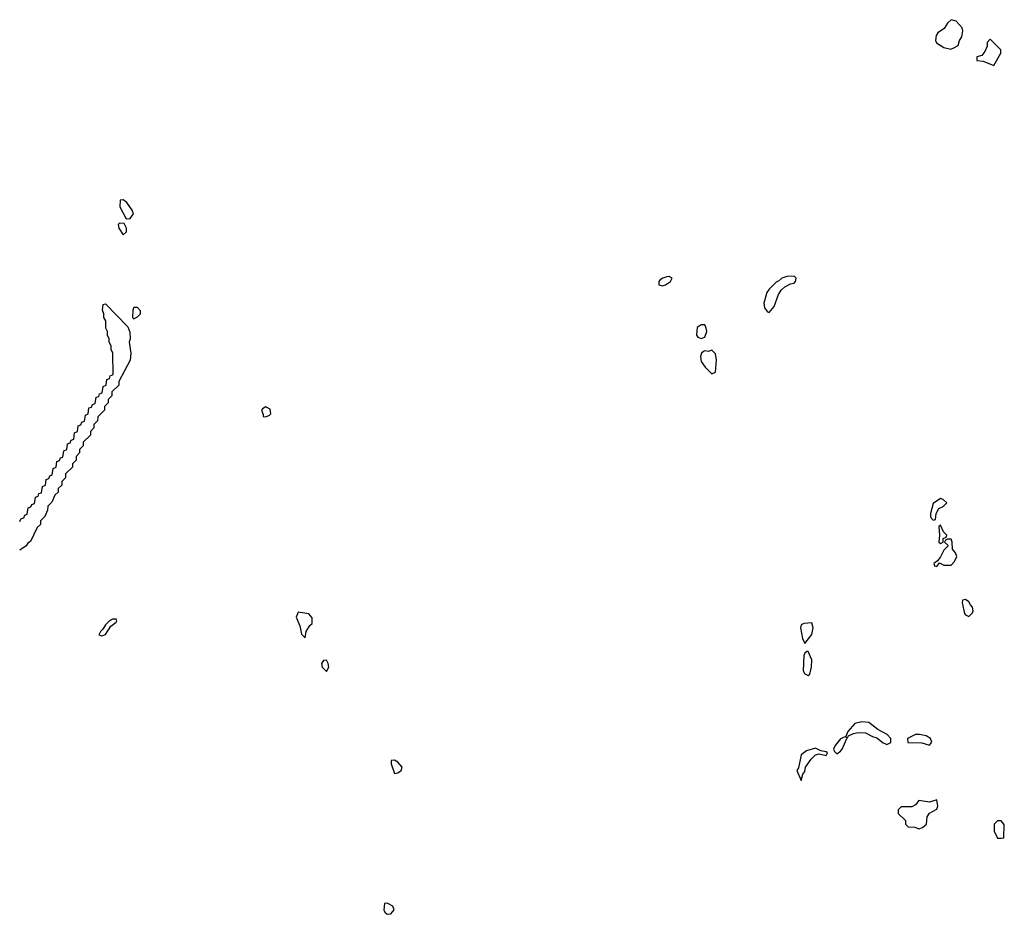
# Model space of a CAD drawing. Header units: inches. Extents: x 2789275 to 2951659, y 860290 to 1033804.
# Tile 230 of 256: x 2940250 to 2945768, y 919045 to 924058. Entities that reach past the tile are written whole.
import ezdxf

# ---------------------------------------------------------------- set-up
doc = ezdxf.new("R2010")
doc.units = ezdxf.units.IN
doc.header["$MEASUREMENT"] = 0
doc.layers.add('C9941', color=7, linetype='Continuous')
doc.layers.add('C9942', color=7, linetype='Continuous')

msp = doc.modelspace()

# ---------------------------------------------------------------- linework, layer by layer
at = {"layer": 'C9941', "color": 2, "elevation": 2}
for points in [[(2944710, 919975.3), (2944659.8, 919960.2), (2944630, 919938), (2944614.8, 919865.2), (2944604.7, 919850), (2944630, 919794), (2944639, 919830), (2944650, 919844.7), (2944654.5, 919870), (2944685.1, 919914.9), (2944710, 919938), (2944730, 919944.7), (2944770, 919934), (2944778, 919950), (2944770, 919955.3), (2944740.4, 919960.4)], [(2942350, 919908.7), (2942332.7, 919907.3), (2942331.6, 919888.4), (2942350, 919834), (2942370, 919838), (2942388.9, 919851.1), (2942393.2, 919870), (2942370, 919897.2)], [(2945390, 919686), (2945350, 919673.2), (2945290, 919682), (2945270, 919658), (2945250, 919646), (2945190, 919646), (2945174, 919630), (2945174, 919610), (2945214, 919570), (2945214, 919550), (2945230, 919534), (2945267.3, 919532.7), (2945290, 919524), (2945310, 919531), (2945332, 919550), (2945336, 919590), (2945350, 919611.3), (2945390, 919634), (2945395.3, 919650)], [(2945750, 919568), (2945730, 919568), (2945712, 919550), (2945711.3, 919510), (2945730, 919472), (2945750, 919472), (2945766, 919474), (2945768.4, 919548.4)], [(2942310, 919108), (2942294, 919106), (2942291.3, 919070), (2942296.9, 919056.9), (2942310, 919044.7), (2942330, 919046.8), (2942348.7, 919070), (2942342, 919090)]]:
    msp.add_lwpolyline(points, close=True, dxfattribs=at)
for points in [[(2944828.5, 920000), (2944821, 919990), (2944811.3, 919970), (2944816.9, 919956.9), (2944830, 919944.7), (2944850, 919958), (2944859, 919970), (2944872.5, 920000)], [(2945102, 920000), (2945110, 919996), (2945118.3, 920000)], [(2945324.9, 920000), (2945350, 919992), (2945355.3, 920000)]]:
    msp.add_lwpolyline(points, dxfattribs=at)
at = {"layer": 'C9942', "color": 2, "elevation": 2}
for points in [[(2945470, 924058), (2945450, 924038), (2945431.3, 924008.7), (2945395.9, 923984.1), (2945386, 923970), (2945382, 923942), (2945387.5, 923927.5), (2945430, 923902.8), (2945468, 923892), (2945490, 923902), (2945510, 923914), (2945518, 923942), (2945530, 923962), (2945536.5, 923996.5), (2945532.5, 924012.5), (2945498, 924050)], [(2945690, 923948), (2945672, 923930), (2945672, 923910), (2945659.8, 923880.2), (2945642, 923858), (2945614, 923850), (2945614, 923830), (2945650, 923826), (2945710, 923802), (2945748.7, 923870), (2945748.4, 923888.4)], [(2940830, 923048), (2940814, 923046), (2940812, 923010), (2940845.4, 922945.4), (2940850, 922942), (2940870, 922944.7), (2940888.7, 922970), (2940881.2, 922990), (2940850, 923034)], [(2940810, 922918), (2940802, 922910), (2940806, 922890), (2940830, 922852), (2940848, 922870), (2940848.7, 922890), (2940835.3, 922915.3)], [(2944590, 922621.2), (2944550, 922619.3), (2944522, 922610), (2944505.4, 922594.6), (2944490, 922588), (2944450, 922548), (2944438, 922530), (2944421, 922470), (2944423.5, 922443.5), (2944441, 922421), (2944450, 922418), (2944479, 922450), (2944502, 922518), (2944518, 922542), (2944539, 922561), (2944570, 922578), (2944590, 922582), (2944598, 922590), (2944601.2, 922610)], [(2943890, 922618), (2943876.4, 922616.4), (2943854, 922610), (2943839.6, 922600.4), (2943832, 922590), (2943832.7, 922572.7), (2943850, 922566), (2943870, 922572), (2943898, 922590), (2943906, 922610)], [(2940910, 922446), (2940890, 922446), (2940884.7, 922430), (2940882, 922390), (2940890, 922382), (2940910, 922392), (2940928, 922410), (2940927.3, 922427.3)], [(2944070, 922348.7), (2944047.7, 922332.3), (2944042.8, 922290), (2944050, 922278), (2944070, 922271), (2944090, 922278), (2944101.2, 922310), (2944097.2, 922330), (2944090, 922348)], [(2944130, 922206), (2944110, 922198), (2944090, 922202), (2944082, 922198), (2944072, 922190), (2944066, 922170), (2944070, 922142), (2944091.6, 922111.6), (2944130, 922074), (2944150, 922082), (2944155.3, 922150), (2944150, 922186)], [(2941630, 921888), (2941610, 921878), (2941604.7, 921870), (2941614, 921846), (2941614, 921834), (2941630, 921832), (2941650, 921842), (2941658, 921850), (2941654.6, 921874.6)], [(2945410, 921375.3), (2945370, 921346), (2945354, 921290), (2945354, 921270), (2945370, 921254), (2945382, 921258), (2945386, 921290), (2945402, 921318), (2945426, 921330), (2945446, 921350), (2945426, 921370)], [(2945410, 921226), (2945402, 921218), (2945406, 921170), (2945402, 921130), (2945410, 921122), (2945426, 921130), (2945426, 921150), (2945442, 921158), (2945446, 921170), (2945427.3, 921187.3)], [(2945470, 921146), (2945450, 921146), (2945438, 921142), (2945434, 921130), (2945452.7, 921112.7), (2945452.7, 921107.3), (2945430, 921086), (2945411.6, 921048.4), (2945394, 921026), (2945374, 921010), (2945378, 920998), (2945390, 920994), (2945406, 921014), (2945430, 921002), (2945470, 921002), (2945490, 921022), (2945502, 921050), (2945495.3, 921070), (2945478, 921090), (2945475.3, 921130)], [(2945550, 920808), (2945534, 920806), (2945532, 920790), (2945544.7, 920730), (2945550, 920722), (2945570, 920714), (2945590, 920734), (2945594, 920746), (2945590, 920766), (2945578, 920778), (2945570, 920795.3)], [(2940790, 920698), (2940770, 920698), (2940754, 920690), (2940730, 920666), (2940716.9, 920643.1), (2940702, 920630), (2940694, 920610), (2940710, 920606), (2940730, 920612), (2940760.2, 920659.8), (2940790, 920682), (2940795.3, 920690)], [(2941810, 920738), (2941798.8, 920710), (2941820.7, 920660.7), (2941830, 920614), (2941850, 920594), (2941855.3, 920630), (2941876.4, 920663.6), (2941890, 920674), (2941890, 920706), (2941870, 920728)], [(2944690, 920678), (2944645.4, 920674.6), (2944630, 920666), (2944626, 920650), (2944638, 920590), (2944650, 920562), (2944690, 920612), (2944697.2, 920650)], [(2944670, 920518), (2944662, 920518), (2944650, 920508), (2944644.9, 920495.1), (2944641, 920410), (2944650, 920392), (2944670, 920382), (2944678, 920390), (2944688.7, 920430), (2944689, 920470)], [(2941970, 920468), (2941952.7, 920467.3), (2941942, 920450), (2941944.7, 920430), (2941970, 920406), (2941982, 920430), (2941979, 920450)]]:
    msp.add_lwpolyline(points, close=True, dxfattribs=at)
for points in [[(2940250, 921246), (2940258, 921262), (2940272.7, 921267.3), (2940278, 921282), (2940292.7, 921287.3), (2940298, 921322), (2940312.7, 921327.3), (2940318, 921342), (2940332.7, 921347.3), (2940338, 921382), (2940352.7, 921387.3), (2940358, 921402), (2940372.7, 921407.3), (2940378, 921442), (2940394, 921450), (2940398, 921482), (2940412.7, 921487.3), (2940418, 921502), (2940432.7, 921507.3), (2940438, 921542), (2940454, 921550), (2940458, 921582), (2940472.7, 921587.3), (2940478, 921602), (2940492.7, 921607.3), (2940498, 921642), (2940514, 921650), (2940518, 921682), (2940532.7, 921687.3), (2940538, 921702), (2940552.7, 921707.3), (2940558, 921742), (2940574, 921750), (2940578, 921782), (2940592.7, 921787.3), (2940598, 921802), (2940612.7, 921807.3), (2940618, 921842), (2940634, 921850), (2940638, 921882), (2940652.7, 921887.3), (2940658, 921902), (2940672.7, 921907.3), (2940678, 921942), (2940692.7, 921947.3), (2940698, 921962), (2940712.7, 921967.3), (2940718, 922002), (2940734, 922010), (2940738, 922042), (2940752.7, 922047.3), (2940758, 922062), (2940774, 922070), (2940771.3, 922190), (2940762, 922210), (2940762, 922230), (2940752, 922250), (2940752, 922270), (2940742, 922290), (2940742, 922310), (2940732, 922330), (2940732, 922370), (2940722, 922390), (2940722, 922410), (2940714, 922430), (2940718, 922462), (2940730, 922466), (2940856.4, 922336.4), (2940867.3, 922307.3), (2940868.7, 922270), (2940864, 922250), (2940872.7, 922190), (2940869, 922150), (2940806, 922030), (2940806, 922010), (2940767.3, 921972.7), (2940766, 921950), (2940746, 921930), (2940746, 921910), (2940726, 921890), (2940726, 921870), (2940687.3, 921832.7), (2940686, 921810), (2940666, 921790), (2940666, 921770), (2940646, 921750), (2940646, 921730), (2940606, 921690), (2940606, 921670), (2940586, 921650), (2940586, 921630), (2940566, 921610), (2940566, 921590), (2940546, 921570), (2940546, 921550), (2940507.3, 921512.7), (2940506, 921490), (2940486, 921470), (2940486, 921450), (2940466, 921430), (2940466, 921410), (2940447.3, 921392.7), (2940430, 921354), (2940407.3, 921332.7), (2940406, 921310), (2940390, 921274), (2940366, 921250), (2940366, 921230), (2940347.3, 921212.7), (2940310, 921134), (2940295.3, 921124.7), (2940286, 921110), (2940250, 921086)], [(2945118.3, 920000), (2945132.9, 920007.1), (2945133.2, 920030), (2945112.7, 920052.7), (2945060.2, 920080.2), (2945010, 920119), (2944970, 920124), (2944930, 920114), (2944891.3, 920070), (2944879.6, 920040.4), (2944850, 920028.7), (2944828.5, 920000)], [(2944872.5, 920000), (2944886, 920030), (2944882, 920038), (2944890, 920034), (2944894.6, 920045.4), (2944922.7, 920057.3), (2944950, 920064), (2944990, 920061), (2945030, 920041), (2945054.4, 920034.4), (2945090, 920006), (2945102, 920000)], [(2945355.3, 920000), (2945362, 920010), (2945355.3, 920030), (2945330, 920044), (2945292.9, 920052.9), (2945270, 920052.7), (2945226, 920030), (2945228.3, 920008.3), (2945306, 920006), (2945324.9, 920000)]]:
    msp.add_lwpolyline(points, dxfattribs=at)

doc.saveas('drawing.dxf')
